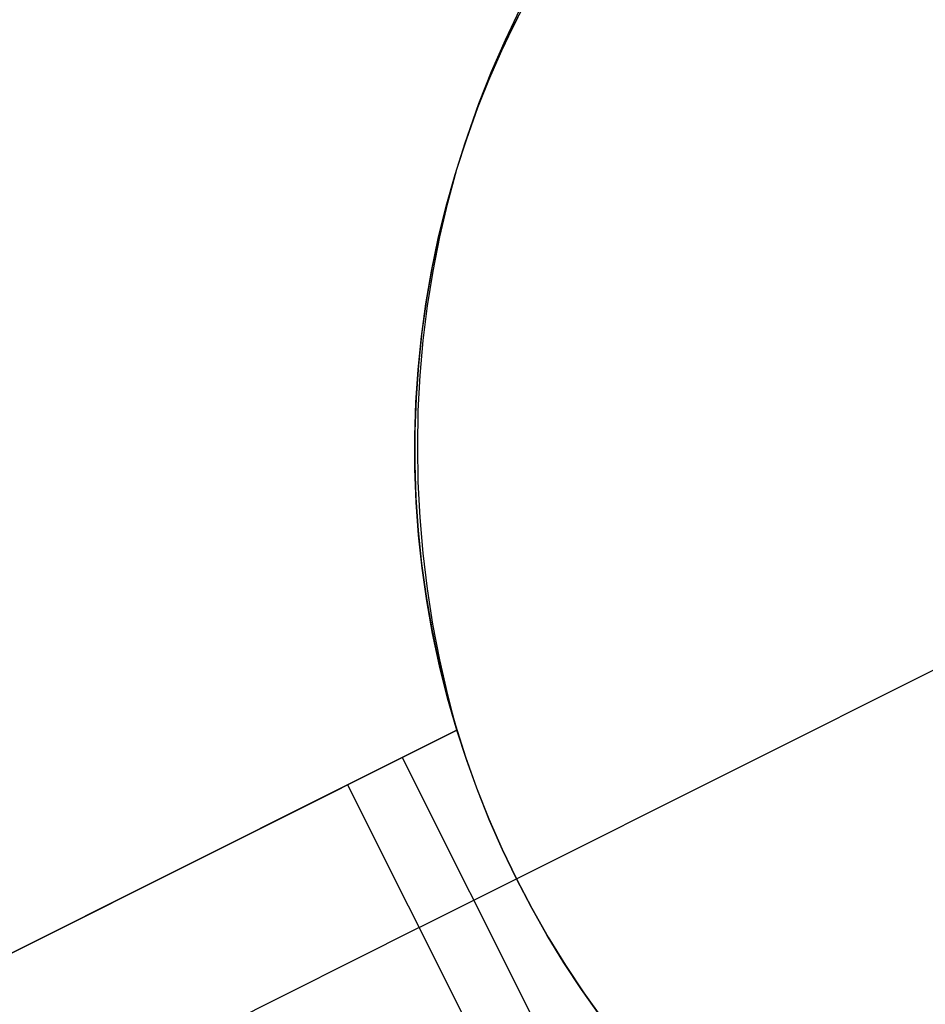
# Model space of a CAD drawing. Header units: millimetres. Extents: x 6049 to 7254, y -11340 to -10297.
# Tile 205 of 237: x 6715 to 6717.84, y -10617.2 to -10614.12. Entities that reach past the tile are written whole.
import ezdxf

# ---------------------------------------------------------------- set-up
doc = ezdxf.new("R2010")
doc.units = ezdxf.units.MM
doc.layers.add('color', color=7, linetype='Continuous')

msp = doc.modelspace()

# ---------------------------------------------------------------- linework, layer by layer
at = {"layer": 'color', "color": 254, "true_color": 0xcad1ee}
for p, q in [((6716.5561, -10614.1257, 3.1105), (6716.6041, -10614.0337, 3.1105)), ((6716.5225, -10614.1865, 12.8246), (6716.5693, -10614.0896, 12.7813)), ((6716.5225, -10614.1865, 12.8246), (6716.5693, -10614.0896, 12.7813)), ((6716.5113, -10614.2192, 3.1105), (6716.5561, -10614.1257, 3.1105)), ((6716.5612, -10614.1154, -7.3), (6716.5162, -10614.2086, -7.3)), ((6716.5612, -10614.1154, -7.3), (6716.5162, -10614.2086, -7.3)), ((6716.4793, -10614.2852, 12.8674), (6716.5225, -10614.1865, 12.8246)), ((6716.4793, -10614.2852, 12.8674), (6716.5225, -10614.1865, 12.8246)), ((6716.4697, -10614.3143, 3.1105), (6716.5113, -10614.2192, 3.1105)), ((6716.5162, -10614.2086, -7.3), (6716.4743, -10614.3033, -7.3)), ((6716.5162, -10614.2086, -7.3), (6716.4743, -10614.3033, -7.3)), ((6716.4397, -10614.3857, 12.9097), (6716.4793, -10614.2852, 12.8674)), ((6716.4397, -10614.3857, 12.9097), (6716.4793, -10614.2852, 12.8674)), ((6716.4315, -10614.4108, 3.1105), (6716.4697, -10614.3143, 3.1105)), ((6716.4743, -10614.3033, -7.3), (6716.4358, -10614.3995, -7.3)), ((6716.4743, -10614.3033, -7.3), (6716.4358, -10614.3995, -7.3)), ((6716.3967, -10614.5085, 3.1105), (6716.4315, -10614.4108, 3.1105)), ((6716.4358, -10614.3995, -7.3), (6716.4006, -10614.4969, -7.3)), ((6716.4358, -10614.3995, -7.3), (6716.4006, -10614.4969, -7.3)), ((6716.4037, -10614.4878, 12.9513), (6716.4397, -10614.3857, 12.9097)), ((6716.4037, -10614.4878, 12.9513), (6716.4397, -10614.3857, 12.9097)), ((6716.4006, -10614.4969, -7.3), (6716.3688, -10614.5954, -7.3)), ((6716.4006, -10614.4969, -7.3), (6716.3688, -10614.5954, -7.3)), ((6716.3713, -10614.5914, 12.9923), (6716.4037, -10614.4878, 12.9513)), ((6716.3713, -10614.5914, 12.9923), (6716.4037, -10614.4878, 12.9513)), ((6716.3652, -10614.6073, 3.1105), (6716.3967, -10614.5085, 3.1105)), ((6716.3688, -10614.5954, -7.3), (6716.3404, -10614.695, -7.3)), ((6716.3688, -10614.5954, -7.3), (6716.3404, -10614.695, -7.3)), ((6716.3427, -10614.6963, 13.0326), (6716.3713, -10614.5914, 12.9923)), ((6716.3427, -10614.6963, 13.0326), (6716.3713, -10614.5914, 12.9923)), ((6716.3372, -10614.7072, 3.1105), (6716.3652, -10614.6073, 3.1105)), ((6716.3126, -10614.808, 3.1105), (6716.3372, -10614.7072, 3.1105)), ((6716.3404, -10614.695, -7.3), (6716.3155, -10614.7955, -7.3)), ((6716.3404, -10614.695, -7.3), (6716.3155, -10614.7955, -7.3)), ((6716.3178, -10614.8025, 13.0721), (6716.3427, -10614.6963, 13.0326)), ((6716.3178, -10614.8025, 13.0721), (6716.3427, -10614.6963, 13.0326)), ((6716.2916, -10614.9096, 3.1105), (6716.3126, -10614.808, 3.1105)), ((6716.3155, -10614.7955, -7.3), (6716.294, -10614.8969, -7.3)), ((6716.3155, -10614.7955, -7.3), (6716.294, -10614.8969, -7.3)), ((6716.2967, -10614.9098, 13.1108), (6716.3178, -10614.8025, 13.0721)), ((6716.2967, -10614.9098, 13.1108), (6716.3178, -10614.8025, 13.0721)), ((6716.294, -10614.8969, -7.3), (6716.2761, -10614.9989, -7.3)), ((6716.294, -10614.8969, -7.3), (6716.2761, -10614.9989, -7.3)), ((6716.2741, -10615.0119, 3.1105), (6716.2916, -10614.9096, 3.1105)), ((6716.2794, -10615.0181, 13.1486), (6716.2967, -10614.9098, 13.1108)), ((6716.2794, -10615.0181, 13.1486), (6716.2967, -10614.9098, 13.1108)), ((6716.2761, -10614.9989, -7.3), (6716.2617, -10615.1014, -7.3)), ((6716.2761, -10614.9989, -7.3), (6716.2617, -10615.1014, -7.3)), ((6716.2601, -10615.1147, 3.1105), (6716.2741, -10615.0119, 3.1105)), ((6716.2659, -10615.1272, 13.1856), (6716.2794, -10615.0181, 13.1486)), ((6716.2659, -10615.1272, 13.1856), (6716.2794, -10615.0181, 13.1486)), ((6716.2497, -10615.2179, 3.1105), (6716.2601, -10615.1147, 3.1105)), ((6716.2617, -10615.1014, -7.3), (6716.2508, -10615.2044, -7.3)), ((6716.2617, -10615.1014, -7.3), (6716.2508, -10615.2044, -7.3)), ((6716.2562, -10615.237, 13.2216), (6716.2659, -10615.1272, 13.1856)), ((6716.2562, -10615.237, 13.2216), (6716.2659, -10615.1272, 13.1856)), ((6716.2508, -10615.2044, -7.3), (6716.2435, -10615.3077, -7.3)), ((6716.2508, -10615.2044, -7.3), (6716.2435, -10615.3077, -7.3)), ((6716.2428, -10615.3214, 3.1105), (6716.2497, -10615.2179, 3.1105)), ((6716.2504, -10615.3474, 13.2566), (6716.2562, -10615.237, 13.2216)), ((6716.2504, -10615.3474, 13.2566), (6716.2562, -10615.237, 13.2216)), ((6716.2396, -10615.4251, 3.1105), (6716.2428, -10615.3214, 3.1105)), ((6716.2435, -10615.3077, -7.3), (6716.2398, -10615.4112, -7.3)), ((6716.2435, -10615.3077, -7.3), (6716.2398, -10615.4112, -7.3)), ((6716.2484, -10615.4583, 13.2906), (6716.2504, -10615.3474, 13.2566)), ((6716.2484, -10615.4583, 13.2906), (6716.2504, -10615.3474, 13.2566)), ((6716.2399, -10615.5288, 3.1105), (6716.2396, -10615.4251, 3.1105)), ((6716.2398, -10615.4112, -7.3), (6716.2397, -10615.5148, -7.3)), ((6716.2398, -10615.4112, -7.3), (6716.2397, -10615.5148, -7.3)), ((6716.2503, -10615.5695, 13.3235), (6716.2484, -10615.4583, 13.2906)), ((6716.2503, -10615.5695, 13.3235), (6716.2484, -10615.4583, 13.2906)), ((6716.2397, -10615.5148, -7.3), (6716.2431, -10615.6183, -7.3)), ((6716.2397, -10615.5148, -7.3), (6716.2431, -10615.6183, -7.3)), ((6716.2438, -10615.6325, 3.1105), (6716.2399, -10615.5288, 3.1105)), ((6716.2561, -10615.6809, 13.3554), (6716.2503, -10615.5695, 13.3235)), ((6716.2561, -10615.6809, 13.3554), (6716.2503, -10615.5695, 13.3235)), ((6716.2431, -10615.6183, -7.3), (6716.2501, -10615.7216, -7.3)), ((6716.2431, -10615.6183, -7.3), (6716.2501, -10615.7216, -7.3)), ((6716.2513, -10615.736, 3.1105), (6716.2438, -10615.6325, 3.1105)), ((6716.2657, -10615.7923, 13.386), (6716.2561, -10615.6809, 13.3554)), ((6716.2657, -10615.7923, 13.386), (6716.2561, -10615.6809, 13.3554)), ((6716.2501, -10615.7216, -7.3), (6716.2606, -10615.8246, -7.3)), ((6716.2501, -10615.7216, -7.3), (6716.2606, -10615.8246, -7.3)), ((6716.2624, -10615.8391, 3.1105), (6716.2513, -10615.736, 3.1105)), ((6716.2791, -10615.9037, 13.4155), (6716.2657, -10615.7923, 13.386)), ((6716.2791, -10615.9037, 13.4155), (6716.2657, -10615.7923, 13.386)), ((6716.2606, -10615.8246, -7.3), (6716.2747, -10615.9272, -7.3)), ((6716.2606, -10615.8246, -7.3), (6716.2747, -10615.9272, -7.3)), ((6716.277, -10615.9418, 3.1105), (6716.2624, -10615.8391, 3.1105)), ((6716.2963, -10616.0149, 13.4438), (6716.2791, -10615.9037, 13.4155)), ((6716.2963, -10616.0149, 13.4438), (6716.2791, -10615.9037, 13.4155)), ((6716.2747, -10615.9272, -7.3), (6716.2924, -10616.0293, -7.3)), ((6716.2747, -10615.9272, -7.3), (6716.2924, -10616.0293, -7.3)), ((6716.2952, -10616.044, 3.1105), (6716.277, -10615.9418, 3.1105)), ((6716.3174, -10616.1257, 13.4708), (6716.2963, -10616.0149, 13.4438)), ((6716.3174, -10616.1257, 13.4708), (6716.2963, -10616.0149, 13.4438)), ((6716.2924, -10616.0293, -7.3), (6716.3135, -10616.1307, -7.3)), ((6716.2924, -10616.0293, -7.3), (6716.3135, -10616.1307, -7.3)), ((6716.3169, -10616.1454, 3.1105), (6716.2952, -10616.044, 3.1105)), ((6716.5572, -10616.8116, -7.3), (6718.1218, -10616.0275, -7.3)), ((6716.3135, -10616.1307, -7.3), (6716.3381, -10616.2313, -7.3)), ((6716.3135, -10616.1307, -7.3), (6716.3381, -10616.2313, -7.3)), ((6716.3422, -10616.236, 13.4966), (6716.3174, -10616.1257, 13.4708)), ((6716.3422, -10616.236, 13.4966), (6716.3174, -10616.1257, 13.4708)), ((6716.3421, -10616.2461, 3.1105), (6716.3169, -10616.1454, 3.1105)), ((6716.3381, -10616.2313, -7.3), (6716.3662, -10616.3309, -7.3)), ((6716.3381, -10616.2313, -7.3), (6716.3662, -10616.3309, -7.3)), ((6716.3707, -10616.3458, 3.1105), (6716.3421, -10616.2461, 3.1105)), ((6716.3707, -10616.3458, 13.521), (6716.3422, -10616.236, 13.4966)), ((6716.3707, -10616.3458, 13.521), (6716.3422, -10616.236, 13.4966)), ((6708.2871, -10620.397, 17.1672), (6716.3707, -10616.3458, 13.521)), ((6708.2871, -10620.397, 17.1672), (6716.3707, -10616.3458, 13.521)), ((6716.3707, -10616.3458, 8.9336), (6711.7797, -10618.6467, 8.9336)), ((6716.3707, -10616.3458, 0.7), (6716.0295, -10616.5168, 0.7)), ((6716.3707, -10616.3458, 0.7), (6716.0295, -10616.5168, 0.7)), ((6716.3662, -10616.3309, -7.3), (6716.3978, -10616.4296, -7.3)), ((6716.3662, -10616.3309, -7.3), (6716.3978, -10616.4296, -7.3)), ((6716.4018, -10616.4413, 0.7), (6716.3707, -10616.3458, 0.7)), ((6716.3707, -10616.3458, 0.7), (6716.3707, -10616.3458, 13.521)), ((6716.3707, -10616.3458, 0.7), (6716.3707, -10616.3458, 13.521)), ((6716.4018, -10616.4413, 0.7), (6716.3707, -10616.3458, 0.7)), ((6716.2001, -10616.4313, 0.7), (6716.6482, -10617.3253, 0.7)), ((6716.3978, -10616.4296, -7.3), (6716.4327, -10616.5271, -7.3)), ((6716.3978, -10616.4296, -7.3), (6716.4327, -10616.5271, -7.3)), ((6716.436, -10616.5358, 0.7), (6716.4018, -10616.4413, 0.7)), ((6716.436, -10616.5358, 0.7), (6716.4018, -10616.4413, 0.7)), ((6716.0295, -10616.5168, 0.7), (6708.2871, -10620.397, 15.7)), ((6716.0295, -10616.5168, 0.7), (6708.2871, -10620.397, 15.7)), ((6716.0295, -10616.5168, 0.7), (6716.4775, -10617.4108, 0.7)), ((6716.0295, -10616.5168, 0.7), (6716.4775, -10617.4108, 0.7)), ((6716.4327, -10616.5271, -7.3), (6716.4709, -10616.6233, -7.3)), ((6716.4327, -10616.5271, -7.3), (6716.4709, -10616.6233, -7.3)), ((6716.4733, -10616.6291, 0.7), (6716.436, -10616.5358, 0.7)), ((6716.4733, -10616.6291, 0.7), (6716.436, -10616.5358, 0.7)), ((6716.4709, -10616.6233, -7.3), (6716.5125, -10616.7182, -7.3)), ((6716.4709, -10616.6233, -7.3), (6716.5125, -10616.7182, -7.3)), ((6716.5137, -10616.721, 0.7), (6716.4733, -10616.6291, 0.7)), ((6716.5137, -10616.721, 0.7), (6716.4733, -10616.6291, 0.7)), ((6716.5125, -10616.7182, -7.3), (6716.5572, -10616.8116, -7.3)), ((6716.5125, -10616.7182, -7.3), (6716.5572, -10616.8116, -7.3)), ((6716.5572, -10616.8116, 0.7), (6716.5137, -10616.721, 0.7)), ((6716.5572, -10616.8116, 0.7), (6716.5137, -10616.721, 0.7)), ((6716.2535, -10616.9638, 0.7), (6716.5572, -10616.8116, 0.7)), ((6716.5572, -10616.8116, -7.3), (6716.5572, -10616.8116, 0.7)), ((6716.5572, -10616.8116, -7.3), (6716.5572, -10616.8116, 0.7)), ((6716.6038, -10616.9006, 0.7), (6716.5572, -10616.8116, 0.7)), ((6716.5572, -10616.8116, -7.3), (6716.6052, -10616.9034, -7.3)), ((6716.5572, -10616.8116, -7.3), (6716.6052, -10616.9034, -7.3)), ((6716.6038, -10616.9006, 0.7), (6716.5572, -10616.8116, 0.7)), ((6716.6532, -10616.9881, 0.7), (6716.6038, -10616.9006, 0.7)), ((6716.6532, -10616.9881, 0.7), (6716.6038, -10616.9006, 0.7)), ((6716.6052, -10616.9034, -7.3), (6716.6564, -10616.9934, -7.3)), ((6716.6052, -10616.9034, -7.3), (6716.6564, -10616.9934, -7.3)), ((6716.2535, -10616.9638, 0.7), (6708.5112, -10620.844, 15.7)), ((6716.7056, -10617.0738, 0.7), (6716.6532, -10616.9881, 0.7)), ((6716.7056, -10617.0738, 0.7), (6716.6532, -10616.9881, 0.7)), ((6716.6564, -10616.9934, -7.3), (6716.7106, -10617.0817, -7.3)), ((6716.6564, -10616.9934, -7.3), (6716.7106, -10617.0817, -7.3)), ((6716.7608, -10617.1577, 0.7), (6716.7056, -10617.0738, 0.7)), ((6716.7608, -10617.1577, 0.7), (6716.7056, -10617.0738, 0.7)), ((6716.7106, -10617.0817, -7.3), (6716.7678, -10617.168, -7.3)), ((6716.7106, -10617.0817, -7.3), (6716.7678, -10617.168, -7.3)), ((6716.8188, -10617.2398, 0.7), (6716.7608, -10617.1577, 0.7)), ((6716.8188, -10617.2398, 0.7), (6716.7608, -10617.1577, 0.7)), ((6716.7678, -10617.168, -7.3), (6716.828, -10617.2523, -7.3)), ((6716.7678, -10617.168, -7.3), (6716.828, -10617.2523, -7.3))]:
    msp.add_line(p, q, dxfattribs=at)

doc.saveas('drawing.dxf')
